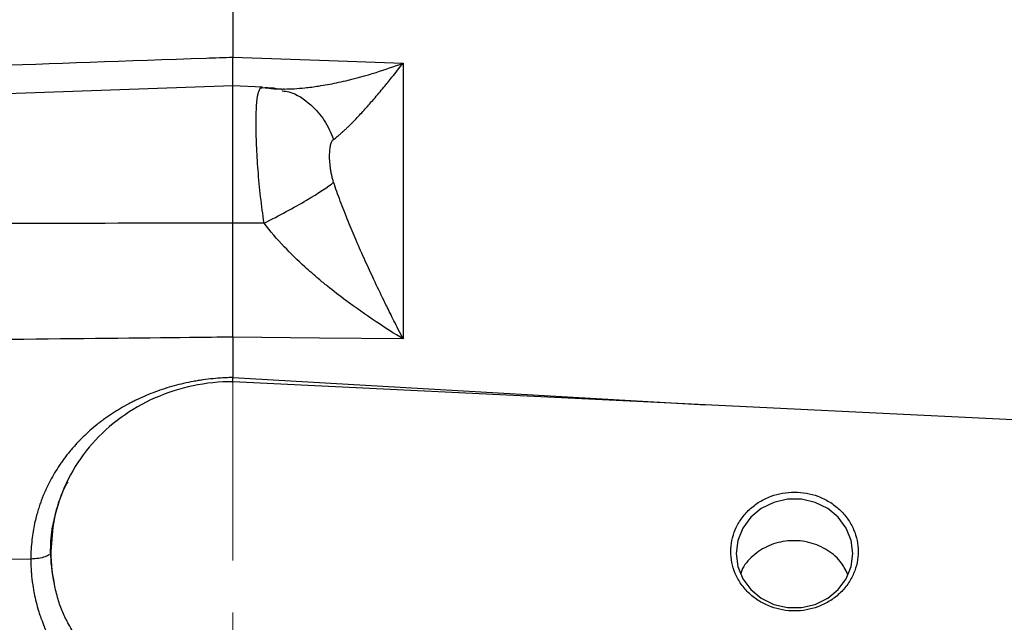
# Model space of a CAD drawing. Header units: inches. Extents: x 0.6 to 16.3, y 0.2 to 11.5.
# Tile 9 of 23: x 4.2 to 6.1, y 7.8 to 9. Entities that reach past the tile are written whole.
import ezdxf

# ---------------------------------------------------------------- set-up
doc = ezdxf.new("R2010")
doc.units = ezdxf.units.IN
doc.header["$MEASUREMENT"] = 0
doc.linetypes.add('CENTERX2', pattern=[0.8, 0.5, -0.1, 0.1, -0.1])
doc.styles.add('SLDTEXTSTYLE0', font='TXT', dxfattribs={"width": 0.75})
doc.dimstyles.new('SLDDIMSTYLE0', dxfattribs={"dimtxt": 0.137795, "dimasz": 0.14, "dimexe": 0, "dimexo": 0.0625, "dimgap": 0.034449, "dimtad": 0, "dimdec": 1, "dimlfac": 1.5, "dimrnd": 1e-09, "dimzin": 12, "dimdsep": 46, "dimtxsty": 'SLDTEXTSTYLE0', "dimblk1": 'CLOSED', "dimblk2": 'CLOSED', "dimsah": 1, "dimcen": 0.09, "dimadec": 0, "dimazin": 3, "dimtfac": 1, "dimtdec": 1, "dimtofl": 0, "dimtmove": 0, "dimatfit": 3, "dimldrblk": 'CLOSED', "dimfxl": 0, "dimfrac": 2, "dimtolj": 1, "dimtzin": 12, "dimarcsym": 0})
doc.dimstyles.new('SLDDIMSTYLE1', dxfattribs={"dimtxt": 0.137795, "dimasz": 0.14, "dimexe": 0, "dimexo": 0.0625, "dimgap": 0.034449, "dimtad": 0, "dimdec": 1, "dimlfac": 1.5, "dimrnd": 1e-09, "dimzin": 4, "dimdsep": 46, "dimtxsty": 'SLDTEXTSTYLE0', "dimblk1": 'CLOSED', "dimblk2": 'CLOSED', "dimsah": 1, "dimcen": 0.09, "dimadec": 0, "dimazin": 1, "dimtfac": 1, "dimtofl": 0, "dimtmove": 0, "dimatfit": 3, "dimldrblk": 'CLOSED', "dimfxl": 0, "dimfrac": 2, "dimtolj": 1, "dimtzin": 12, "dimarcsym": 0})

# ---------------------------------------------------------------- blocks, each defined once
blk = doc.blocks.new('_Closed')
at = {"color": 0, "linetype": 'ByBlock', "lineweight": -2}
for p, q in [((-1, 0.166667), (0, 0)), ((-1, 0.166667), (-1, -0.166667)), ((0, 0), (-1, -0.166667)), ((0, 0), (-1, 0))]:
    blk.add_line(p, q, dxfattribs=at)
blk = doc.blocks.new('_D')
at = {"color": 7, "linetype": 'Continuous', "lineweight": 0}
for p, q in [((6.1006, 9.8726), (6.0586, 9.8726)), ((6.0586, 9.8726), (6.0586, 9.6538)), ((6.4061, 9.8726), (6.448, 9.8726)), ((6.448, 9.8726), (6.448, 9.6538)), ((7.6204, 8.6332), (7.6204, 9.7135)), ((4.5751, 9.6741), (5.9378, 9.6741)), ((7.6204, 9.6741), (6.5689, 9.6741)), ((6.0586, 9.6538), (6.1006, 9.6538)), ((6.448, 9.6538), (6.4061, 9.6538))]:
    blk.add_line(p, q, dxfattribs=at)
at = {"color": 7, "linetype": 'Continuous', "lineweight": 18, "xscale": 0.14, "yscale": 0.14, "rotation": 180.0000000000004}
blk.add_blockref('_Closed', (4.5751, 9.6741), dxfattribs=at)
at = {"color": 7, "linetype": 'Continuous', "lineweight": 18, "xscale": 0.14, "yscale": 0.14}
blk.add_blockref('_Closed', (7.6204, 9.6741), dxfattribs=at)
at = {"color": 7, "linetype": 'Continuous', "lineweight": 18, "char_height": 0.1378, "attachment_point": 1, "style": 'SLDTEXTSTYLE0'}
for s, insert in [('116', (6.1006, 9.8315)), ('4.6', (6.1261, 9.6253))]:
    blk.add_mtext(s, dxfattribs=dict(at, insert=insert))
blk = doc.blocks.new('_D_1')
at = {"color": 7, "linetype": 'Continuous', "lineweight": 0}
for p, q in [((5.8412, 10.5317), (5.7992, 10.5317)), ((5.7992, 10.5317), (5.7992, 10.3129)), ((6.1466, 10.5317), (6.1886, 10.5317)), ((6.1886, 10.5317), (6.1886, 10.3129)), ((4.5751, 9.8189), (4.5751, 10.3726)), ((8.3804, 8.8825), (8.3804, 10.3726)), ((4.5751, 10.3332), (5.6784, 10.3332)), ((8.3804, 10.3332), (6.3095, 10.3332)), ((5.7992, 10.3129), (5.8412, 10.3129)), ((6.1886, 10.3129), (6.1466, 10.3129))]:
    blk.add_line(p, q, dxfattribs=at)
at = {"color": 7, "linetype": 'Continuous', "lineweight": 18, "xscale": 0.14, "yscale": 0.14}
for p, rotation in [((4.5751, 10.3332), 179.9999999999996), ((8.3804, 10.3332), 359.9999999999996)]:
    blk.add_blockref('_Closed', p, dxfattribs=dict(at, rotation=rotation))
at = {"color": 7, "linetype": 'Continuous', "lineweight": 18, "char_height": 0.1378, "attachment_point": 1, "style": 'SLDTEXTSTYLE0'}
for s, insert in [('145', (5.8412, 10.4906)), ('5.7', (5.8667, 10.2844))]:
    blk.add_mtext(s, dxfattribs=dict(at, insert=insert))
blk = doc.blocks.new('_D_3')
at = {"color": 7, "linetype": 'Continuous', "lineweight": 0}
for p, q in [((3.1676, 10.5317), (3.1256, 10.5317)), ((3.1256, 10.5317), (3.1256, 10.3129)), ((3.473, 10.5317), (3.515, 10.5317)), ((3.515, 10.5317), (3.515, 10.3129)), ((1.8801, 7.6568), (1.8801, 10.3726)), ((4.5751, 9.8189), (4.5751, 10.3726)), ((1.8801, 10.3332), (3.0047, 10.3332)), ((4.5751, 10.3332), (3.6359, 10.3332)), ((3.1256, 10.3129), (3.1676, 10.3129)), ((3.515, 10.3129), (3.473, 10.3129))]:
    blk.add_line(p, q, dxfattribs=at)
at = {"color": 7, "linetype": 'Continuous', "lineweight": 18, "xscale": 0.14, "yscale": 0.14, "rotation": 180.0000000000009}
blk.add_blockref('_Closed', (1.8801, 10.3332), dxfattribs=at)
at = {"color": 7, "linetype": 'Continuous', "lineweight": 18, "xscale": 0.14, "yscale": 0.14}
blk.add_blockref('_Closed', (4.5751, 10.3332), dxfattribs=at)
at = {"color": 7, "linetype": 'Continuous', "lineweight": 18, "char_height": 0.1378, "attachment_point": 1, "style": 'SLDTEXTSTYLE0'}
for s, insert in [('103', (3.1676, 10.4906)), ('4.0', (3.193, 10.2844))]:
    blk.add_mtext(s, dxfattribs=dict(at, insert=insert))

msp = doc.modelspace()

# ---------------------------------------------------------------- linework, layer by layer
at = {"color": 7, "linetype": 'CENTERX2', "lineweight": 18}
msp.add_line((4.5751, 3.9551), (4.5751, 9.7795), dxfattribs=at)
at = {"color": 7, "linetype": 'Continuous', "lineweight": 25}
for p, q in [((4.5751, 9.2804), (4.5751, 8.923)), ((4.5751, 8.923), (4.7417, 8.9172)), ((4.7417, 8.9172), (4.9026, 8.9116)), ((4.9026, 8.9116), (4.9026, 8.3812)), ((4.5751, 8.8676), (3.0654, 8.8149)), ((4.6323, 8.8656), (4.5751, 8.8676)), ((4.5751, 8.6039), (4.5751, 8.8676)), ((4.6566, 8.8623), (4.6739, 8.8617)), ((4.6736, 8.8618), (4.6693, 8.861)), ((4.6696, 8.8608), (4.6703, 8.8601)), ((4.6352, 8.6038), (4.5751, 8.6039)), ((4.5751, 8.3847), (4.5751, 8.307)), ((4.7417, 8.3829), (4.5751, 8.3847)), ((4.9026, 8.3812), (4.7417, 8.3829)), ((4.575, 8.2975), (4.5751, 8.307)), ((4.5751, 8.307), (5.4844, 8.2545)), ((6.4217, 8.2087), (4.5751, 8.299)), ((4.2253, 7.9724), (4.2238, 7.9697)), ((4.1867, 7.9581), (3.6529, 7.9514))]:
    msp.add_line(p, q, dxfattribs=at)
at = {"color": 8, "linetype": 'Continuous', "lineweight": 25}
msp.add_line((4.6352, 8.8644), (4.6406, 8.8635), dxfattribs=at)
at = {"color": 7, "linetype": 'Continuous', "lineweight": 25, "flags": 128}
msp.add_lwpolyline([(5.5427, 7.9689), (5.5459, 7.9438), (5.5555, 7.9202), (5.5709, 7.8993), (5.5912, 7.8826), (5.6152, 7.8708), (5.6415, 7.8647), (5.6686, 7.8647), (5.6949, 7.8708), (5.7189, 7.8826), (5.7392, 7.8993), (5.7546, 7.9202), (5.7642, 7.9438), (5.7675, 7.9689), (5.7642, 7.994), (5.7546, 8.0177), (5.7392, 8.0385), (5.7189, 8.0553), (5.6949, 8.067), (5.6686, 8.0731), (5.6415, 8.0731), (5.6152, 8.067), (5.5912, 8.0553), (5.5709, 8.0385), (5.5555, 8.0177), (5.5459, 7.994), (5.5427, 7.9689)], dxfattribs=at)
at = {"color": 7, "linetype": 'Continuous', "lineweight": 25}
for points, knots in [([(3.0654, 8.87), (3.0784, 8.8705), (3.0915, 8.8709), (3.2008, 8.8748), (3.3192, 8.879), (3.5116, 8.8857), (3.5856, 8.8883), (3.7059, 8.8926), (3.7521, 8.8942), (3.8909, 8.8991), (3.9834, 8.9023), (4.2239, 8.9107), (4.372, 8.9159), (4.5406, 8.9218), (4.5577, 8.9224), (4.5751, 8.923)], [-8.633599, -8.633599, -8.633599, -8.633599, -8.487416, -8.487416, -7.429313, -7.429313, -6.900262, -6.900262, -6.05378, -6.05378, -4.699409, -4.699409, -3.196904, -3.196904, -3.028124, -3.028124, -3.028124, -3.028124]), ([(4.5751, 8.8661), (4.5751, 8.8664), (4.5751, 8.8669), (4.5751, 8.8681), (4.5751, 8.8696), (4.5751, 8.8713), (4.5751, 8.8733), (4.5751, 8.8755), (4.5751, 8.8781), (4.5751, 8.8809), (4.5751, 8.8839), (4.5751, 8.8873), (4.5751, 8.8909), (4.5751, 8.8947), (4.5751, 8.8988), (4.5751, 8.9032), (4.5751, 8.9078), (4.5751, 8.9126), (4.5751, 8.9177), (4.5751, 8.9212), (4.5751, 8.923)], [0, 0, 0, 0, 0.055557, 0.111113, 0.166667, 0.22222, 0.277771, 0.333321, 0.388872, 0.444424, 0.499977, 0.555533, 0.61109, 0.666648, 0.722208, 0.777767, 0.833326, 0.888884, 0.944442, 1, 1, 1, 1]), ([(4.6352, 8.8644), (4.6469, 8.8625), (4.66, 8.8617), (4.6865, 8.8618), (4.6998, 8.8626), (4.7223, 8.8649), (4.7311, 8.8661), (4.7457, 8.8684), (4.7514, 8.8693), (4.7687, 8.8725), (4.7805, 8.8749), (4.8115, 8.8822), (4.831, 8.8876), (4.8679, 8.8991), (4.8853, 8.905), (4.9026, 8.9116)], [-0.001686, -0.001686, -0.001686, -0.001686, 0.294721, 0.294721, 0.561906, 0.561906, 0.728896, 0.728896, 0.833265, 0.833265, 1.042003, 1.042003, 1.375984, 1.375984, 1.668217, 1.668217, 1.668217, 1.668217]), ([(4.7689, 8.7648), (4.77, 8.7657), (4.7723, 8.7674), (4.7759, 8.7703), (4.7797, 8.7735), (4.7837, 8.777), (4.7879, 8.7808), (4.7923, 8.7848), (4.8003, 8.7925), (4.8127, 8.805), (4.8292, 8.8228), (4.847, 8.843), (4.8642, 8.8634), (4.883, 8.8864), (4.8954, 8.9024), (4.9026, 8.9116)], [0, 0, 0, 0, 0.030016, 0.061033, 0.093055, 0.126088, 0.160134, 0.195196, 0.231278, 0.348432, 0.478592, 0.599427, 0.7371, 0.848156, 1, 1, 1, 1]), ([(4.6705, 8.8601), (4.663, 8.8616), (4.6472, 8.8648), (4.6335, 8.8636), (4.6264, 8.8629)], [0, 0, 0, 0, 0.479904, 1, 1, 1, 1]), ([(4.6278, 8.8625), (4.628, 8.863), (4.6291, 8.866), (4.6308, 8.865), (4.6322, 8.8642)], [0, 0, 0, 0, 0.199102, 1, 1, 1, 1]), ([(4.7689, 8.6825), (4.7685, 8.6836), (4.7678, 8.6859), (4.7668, 8.6893), (4.766, 8.6928), (4.7652, 8.6964), (4.7644, 8.7), (4.7638, 8.7037), (4.7627, 8.7108), (4.7615, 8.7211), (4.7611, 8.7316), (4.7613, 8.7394), (4.7617, 8.7448), (4.7623, 8.7497), (4.7631, 8.754), (4.7642, 8.7577), (4.7655, 8.7608), (4.767, 8.7632), (4.7683, 8.7643), (4.7689, 8.7648)], [0, 0, 0, 0, 0.029689, 0.060197, 0.091618, 0.124037, 0.157532, 0.192173, 0.228023, 0.362205, 0.499928, 0.569595, 0.639466, 0.706902, 0.772371, 0.833949, 0.892149, 0.947351, 1, 1, 1, 1]), ([(4.6352, 8.6038), (4.6643, 8.6184), (4.693, 8.6339), (4.7402, 8.6617), (4.7587, 8.6739), (4.7689, 8.6825)], [0, 0, 0, 0, 0.5, 0.5, 1, 1, 1, 1]), ([(4.9026, 8.3812), (4.8995, 8.3873), (4.8936, 8.3988), (4.8852, 8.4155), (4.8778, 8.4304), (4.8713, 8.4435), (4.8609, 8.4649), (4.847, 8.4938), (4.8292, 8.5323), (4.8127, 8.5695), (4.7992, 8.6016), (4.7891, 8.6269), (4.7818, 8.646), (4.775, 8.6644), (4.7709, 8.6766), (4.7689, 8.6825)], [0, 0, 0, 0, 0.0656323, 0.1247388, 0.177322, 0.2233797, 0.2629063, 0.4005758, 0.5214144, 0.6515721, 0.7687293, 0.8312007, 0.8905576, 0.946817, 1, 1, 1, 1]), ([(4.5751, 8.6039), (4.4443, 8.6037), (4.186, 8.6032), (3.8036, 8.6027), (3.4312, 8.6023), (3.1862, 8.6022), (3.0654, 8.6022)], [0, 0, 0, 0, 0.259905, 0.513206, 0.759905, 1, 1, 1, 1]), ([(4.5751, 8.3847), (4.5751, 8.3873), (4.5751, 8.3927), (4.5751, 8.4009), (4.5751, 8.4092), (4.5751, 8.4176), (4.5751, 8.4262), (4.5751, 8.4349), (4.5751, 8.4438), (4.5751, 8.4527), (4.5751, 8.4617), (4.5751, 8.4709), (4.5751, 8.4801), (4.5751, 8.4894), (4.5751, 8.4987), (4.5751, 8.5081), (4.5751, 8.5176), (4.5751, 8.5271), (4.5751, 8.5367), (4.5751, 8.5463), (4.5751, 8.5559), (4.5751, 8.5655), (4.5751, 8.5751), (4.5751, 8.5847), (4.5751, 8.5944), (4.5751, 8.6007), (4.5751, 8.6039)], [0, 0, 0, 0, 0.041668, 0.083337, 0.125006, 0.166675, 0.208344, 0.250014, 0.291682, 0.33335, 0.375017, 0.416682, 0.458346, 0.500009, 0.541672, 0.583335, 0.625, 0.666665, 0.708332, 0.75, 0.791667, 0.833335, 0.875002, 0.916669, 0.958334, 1, 1, 1, 1]), ([(4.9026, 8.3812), (4.8853, 8.3918), (4.8679, 8.4028), (4.831, 8.4274), (4.8115, 8.4411), (4.7805, 8.4642), (4.7687, 8.4733), (4.7514, 8.4872), (4.7457, 8.4919), (4.7311, 8.5043), (4.7223, 8.512), (4.6998, 8.5324), (4.6865, 8.5453), (4.66, 8.5733), (4.6469, 8.5884), (4.6352, 8.6038)], [-1.669903, -1.669903, -1.669903, -1.669903, -1.37767, -1.37767, -1.04369, -1.04369, -0.834952, -0.834952, -0.730583, -0.730583, -0.563592, -0.563592, -0.296408, -0.296408, 0, 0, 0, 0]), ([(4.5751, 8.3847), (4.5481, 8.3844), (4.5205, 8.3841), (4.396, 8.3828), (4.2776, 8.3815), (4.0852, 8.3794), (4.0112, 8.3787), (3.8909, 8.3774), (3.8447, 8.3769), (3.7059, 8.3754), (3.6134, 8.3745), (3.3729, 8.3719), (3.2249, 8.3704), (3.0703, 8.3688), (3.0678, 8.3687), (3.0654, 8.3687)], [-8.489038, -8.489038, -8.489038, -8.489038, -8.176443, -8.176443, -7.118326, -7.118326, -6.589268, -6.589268, -5.742774, -5.742774, -4.388384, -4.388384, -2.885858, -2.885858, -2.861756, -2.861756, -2.861756, -2.861756]), ([(4.5751, 8.307), (4.5727, 8.307), (4.5664, 8.3068), (4.5537, 8.3062), (4.537, 8.3049), (4.5212, 8.303), (4.5086, 8.3011), (4.4898, 8.2979), (4.468, 8.2929), (4.4439, 8.2857), (4.426, 8.2795), (4.4087, 8.2727), (4.3945, 8.2663), (4.3835, 8.2609), (4.3725, 8.2553), (4.359, 8.2477), (4.3434, 8.238), (4.3308, 8.2293), (4.3211, 8.222), (4.3116, 8.2146), (4.3002, 8.2051), (4.2893, 8.1949), (4.2818, 8.1874), (4.2776, 8.1831), (4.2737, 8.1789), (4.269, 8.1736), (4.2632, 8.1669), (4.2575, 8.1599), (4.2521, 8.1529), (4.2469, 8.1458), (4.2402, 8.1361), (4.2324, 8.1237), (4.2238, 8.1085), (4.2183, 8.0975), (4.2152, 8.0905), (4.2137, 8.0872), (4.2117, 8.0826), (4.2093, 8.0767), (4.2065, 8.0694), (4.2034, 8.0607), (4.2001, 8.0506), (4.1969, 8.0389), (4.1938, 8.0258), (4.1909, 8.011), (4.1887, 7.9947), (4.187, 7.9769), (4.1868, 7.9645), (4.1867, 7.9581)], [0, 0, 0, 0, 0.011633, 0.031448, 0.062939, 0.094485, 0.110282, 0.126096, 0.189159, 0.221273, 0.252034, 0.283958, 0.314866, 0.330587, 0.346318, 0.377791, 0.409246, 0.440646, 0.456885, 0.471949, 0.503102, 0.534199, 0.549773, 0.559113, 0.565366, 0.580114, 0.596586, 0.612206, 0.627825, 0.643438, 0.659031, 0.690129, 0.721667, 0.752113, 0.756022, 0.762474, 0.771442, 0.782901, 0.796844, 0.813294, 0.832303, 0.853891, 0.878055, 0.904786, 0.934056, 0.965818, 1, 1, 1, 1]), ([(4.5751, 8.299), (4.5494, 8.299), (4.5237, 8.2964), (4.4735, 8.2859), (4.449, 8.278), (4.4025, 8.2576), (4.3805, 8.2449), (4.3399, 8.2154), (4.3214, 8.1986), (4.2887, 8.1615), (4.2746, 8.1413), (4.2514, 8.0985), (4.2423, 8.0759), (4.2297, 8.0293), (4.2261, 8.0054), (4.2247, 7.9574), (4.2269, 7.9334), (4.2318, 7.9098)], [0, 0, 0, 0, 0.125, 0.125, 0.25, 0.25, 0.375, 0.375, 0.5, 0.5, 0.625, 0.625, 0.75, 0.75, 0.875, 0.875, 1, 1, 1, 1]), ([(5.5327, 7.9725), (5.5327, 7.9655), (5.5341, 7.9512), (5.5406, 7.9299), (5.552, 7.9094), (5.5679, 7.8911), (5.5875, 7.8763), (5.6092, 7.8658), (5.632, 7.8596), (5.6551, 7.8576), (5.6781, 7.8596), (5.7009, 7.8658), (5.7227, 7.8763), (5.7422, 7.8911), (5.7581, 7.9094), (5.7694, 7.9297), (5.7761, 7.951), (5.7782, 7.9725), (5.7761, 7.994), (5.7694, 8.0153), (5.7581, 8.0356), (5.7422, 8.0539), (5.7227, 8.0687), (5.7009, 8.0792), (5.6781, 8.0854), (5.6551, 8.0874), (5.632, 8.0854), (5.6092, 8.0792), (5.5875, 8.0687), (5.5679, 8.0539), (5.552, 8.0356), (5.5408, 8.0153), (5.5341, 7.994), (5.5327, 7.9797), (5.5327, 7.9725)], [0, 0, 0, 0, 0.029128, 0.060001, 0.092157, 0.124996, 0.157834, 0.189991, 0.220003, 0.249996, 0.280008, 0.310002, 0.342158, 0.374997, 0.407836, 0.439992, 0.470004, 0.499998, 0.53001, 0.560004, 0.59216, 0.624998, 0.657837, 0.689993, 0.720005, 0.749999, 0.780011, 0.810005, 0.842161, 0.875, 0.907838, 0.939995, 0.969993, 1, 1, 1, 1]), ([(4.2245, 7.9696), (4.225, 7.9851), (4.2259, 8.012), (4.2326, 8.0379), (4.2355, 8.049)], [0, 0, 0, 0, 0.572426, 1, 1, 1, 1]), ([(5.7577, 7.9288), (5.7533, 7.9374), (5.7435, 7.9567), (5.7157, 7.9786), (5.6804, 7.9925), (5.642, 7.9948), (5.6049, 7.9856), (5.5745, 7.9653), (5.5559, 7.9449), (5.5521, 7.9311), (5.5514, 7.9287)], [0, 0, 0, 0, 0.115106, 0.257511, 0.399848, 0.542045, 0.68431, 0.826925, 0.969772, 1, 1, 1, 1]), ([(4.1867, 7.9581), (4.1867, 7.9551), (4.1868, 7.9493), (4.1871, 7.9409), (4.1876, 7.933), (4.1887, 7.9204), (4.1905, 7.9068), (4.1935, 7.89), (4.1969, 7.8751), (4.2007, 7.8612), (4.2046, 7.8492), (4.2086, 7.8379), (4.2142, 7.8239), (4.2214, 7.8081), (4.2328, 7.7862), (4.2495, 7.7597), (4.2659, 7.7388), (4.2765, 7.7269), (4.2808, 7.7222), (4.2887, 7.7138), (4.3048, 7.6981), (4.3238, 7.6823), (4.3448, 7.6672), (4.3666, 7.6533), (4.3961, 7.6375), (4.4257, 7.6251), (4.4469, 7.6181), (4.459, 7.6145), (4.4683, 7.612), (4.4786, 7.6095), (4.4907, 7.6069), (4.5047, 7.6043), (4.5215, 7.6019), (4.5392, 7.6002), (4.5575, 7.5991), (4.5692, 7.5991), (4.5751, 7.5991)], [0, 0, 0, 0, 0.015651, 0.030378, 0.044249, 0.057297, 0.097165, 0.116508, 0.146785, 0.177476, 0.192494, 0.213024, 0.239989, 0.271746, 0.303792, 0.368581, 0.434059, 0.440635, 0.450504, 0.466966, 0.499915, 0.56575, 0.592016, 0.631261, 0.696069, 0.759878, 0.791326, 0.80692, 0.822421, 0.839193, 0.859433, 0.883423, 0.909697, 0.942673, 0.971059, 1, 1, 1, 1]), ([(4.5748, 7.6433), (4.5717, 7.6433), (4.5656, 7.6434), (4.5567, 7.6437), (4.5484, 7.6442), (4.5407, 7.6448), (4.5334, 7.6455), (4.5267, 7.6464), (4.5205, 7.6472), (4.5113, 7.6487), (4.4995, 7.651), (4.4879, 7.6539), (4.4786, 7.6567), (4.4692, 7.6599), (4.443, 7.6695), (4.4099, 7.6842), (4.3755, 7.7037), (4.3503, 7.7205), (4.3283, 7.738), (4.3133, 7.753), (4.3043, 7.7642), (4.2978, 7.773), (4.2875, 7.7873), (4.2741, 7.8072), (4.2601, 7.8307), (4.2477, 7.8557), (4.2381, 7.8817), (4.2341, 7.9001), (4.232, 7.9099)], [0, 0, 0, 0, 0.019454, 0.037785, 0.055007, 0.071141, 0.08621, 0.100238, 0.113252, 0.12528, 0.158276, 0.187946, 0.199859, 0.219202, 0.25039, 0.37507, 0.446193, 0.499606, 0.567673, 0.62529, 0.635905, 0.661042, 0.696681, 0.750151, 0.817932, 0.875017, 0.933729, 1, 1, 1, 1])]:
    msp.add_open_spline(points, degree=3, knots=knots, dxfattribs=at)
at = {"color": 8, "linetype": 'Continuous', "lineweight": 25}
for points, knots in [([(4.6352, 8.6038), (4.6329, 8.6207), (4.6281, 8.655), (4.6234, 8.7063), (4.6205, 8.7549), (4.6195, 8.7974), (4.6205, 8.8309), (4.6231, 8.8538), (4.6263, 8.8597), (4.6278, 8.8625)], [0, 0, 0, 0, 0.14037, 0.285012, 0.431946, 0.581335, 0.729479, 0.875518, 1, 1, 1, 1]), ([(4.6702, 8.8583), (4.6745, 8.8578), (4.6948, 8.855), (4.7233, 8.8347), (4.7526, 8.8029), (4.7635, 8.7775), (4.7689, 8.7648)], [0, 0, 0, 0, 0.093878, 0.445765, 0.722859, 1, 1, 1, 1]), ([(4.2577, 8.1068), (4.2558, 8.1032), (4.2434, 8.0804), (4.2293, 8.0355), (4.2266, 7.993), (4.2253, 7.9724)], [0, 0, 0, 0, 0.088074, 0.558811, 1, 1, 1, 1]), ([(4.2224, 7.967), (4.2204, 7.9653), (4.212, 7.9606), (4.1969, 7.9582), (4.1867, 7.9581)], [-1, -1, -1, -1, -0.75, -0.25, -0.25, -0.25, -0.25])]:
    msp.add_open_spline(points, degree=3, knots=knots, dxfattribs=at)
at = {"color": 7, "linetype": 'Continuous', "lineweight": 25}
msp.add_open_spline([(4.232, 7.9099), (4.2272, 7.9332), (4.2253, 7.9528), (4.2253, 7.9724)], degree=3, dxfattribs=at)

# ---------------------------------------------------------------- dimensions: what is measured, and where the dimension line sits
at = {"color": 7, "linetype": 'Continuous', "lineweight": 18}
dim = msp.add_linear_dim(base=(4.5751, 10.3332), p1=(1.8801, 7.6174), p2=(4.5751, 9.7795), angle=0, dimstyle='SLDDIMSTYLE1', dxfattribs=at)
dim.commit()
dim.dimension.update_dxf_attribs({"geometry": '_D_3', "text_midpoint": (3.3203, 10.3332), "dimtype": 160})
for base, p1, p2, picture, middle in [((4.5751, 10.3332), (8.3804, 8.8431), (4.5751, 9.7795), '_D_1', (5.9939, 10.3332)), ((7.6204, 9.6741), (4.5751, 9.7795), (7.6204, 8.5938), '_D', (6.2533, 9.6741))]:
    dim = msp.add_linear_dim(base=base, p1=p1, p2=p2, dimstyle='SLDDIMSTYLE0', dxfattribs=at)
    dim.commit()
    dim.dimension.update_dxf_attribs({"geometry": picture, "text_midpoint": middle, "dimtype": 160})

doc.saveas('drawing.dxf')
